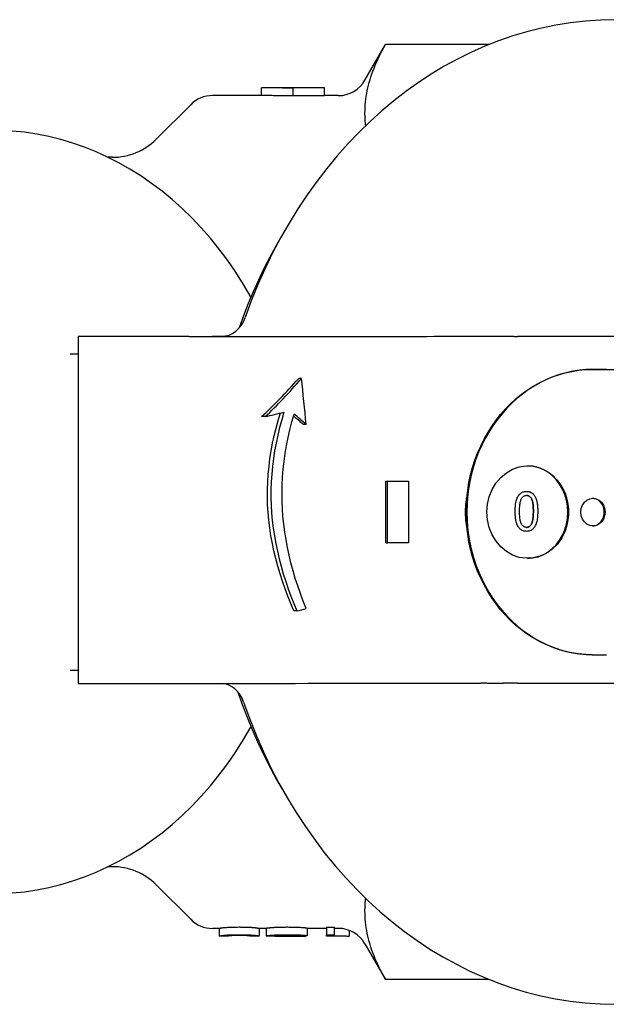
# Model space of a CAD drawing. Header units: millimetres. Extents: x 211 to 518, y 51 to 450.
# Tile 6 of 13: x 299 to 337, y 387 to 450. Entities that reach past the tile are written whole.
import ezdxf

# ---------------------------------------------------------------- set-up
doc = ezdxf.new("R2010")
doc.units = ezdxf.units.MM
doc.layers.add('Detail', color=2, linetype='Continuous')

msp = doc.modelspace()

# ---------------------------------------------------------------- linework, layer by layer
at = {"layer": 'Detail'}
for p, q in [((321.418, 446.468), (322.75, 448.775)), ((329.449, 448.775), (322.75, 448.775)), ((314.711, 445.968), (314.735, 445.968)), ((314.711, 445.468), (314.711, 445.968)), ((318.791, 445.968), (314.735, 445.968)), ((316.752, 445.965), (316.752, 445.957)), ((318.791, 445.965), (316.752, 445.965)), ((316.752, 445.458), (316.752, 445.957)), ((318.791, 445.968), (318.791, 445.965)), ((318.791, 445.465), (318.791, 445.965)), ((314.711, 445.468), (311.526, 445.468)), ((318.791, 445.465), (316.752, 445.465)), ((319.686, 445.468), (318.791, 445.468)), ((307.869, 442.64), (310.112, 444.882)), ((305.041, 441.468), (304.752, 441.468)), ((302.814, 429.857), (311.515, 429.86)), ((302.814, 429.857), (302.819, 407.357)), ((310, 429.857), (302.814, 429.857)), ((311.515, 429.86), (312.137, 429.86)), ((302.299, 428.718), (302.814, 428.718)), ((317.3, 427.129), (317.117, 427.129)), ((314.949, 424.651), (314.711, 424.651)), ((317.607, 424.139), (317.428, 424.139)), ((322.768, 416.459), (322.767, 420.459)), ((322.767, 420.459), (322.873, 420.459)), ((322.873, 420.459), (324.231, 420.459)), ((322.874, 416.459), (322.873, 420.459)), ((324.123, 420.459), (324.231, 420.459)), ((324.231, 420.459), (324.232, 416.459)), ((331.893, 419.805), (331.893, 419.805)), ((331.893, 417.213), (331.893, 417.213)), ((322.768, 416.459), (322.874, 416.459)), ((324.232, 416.459), (322.874, 416.459)), ((317, 412.051), (316.812, 412.051)), ((336.158, 409.213), (336.206, 409.213)), ((302.299, 408.218), (302.819, 408.218)), ((302.819, 407.357), (310.005, 407.357)), ((305.041, 395.468), (304.752, 395.468)), ((307.869, 394.296), (310.112, 392.054)), ((311.955, 391.468), (311.526, 391.468)), ((311.955, 391.468), (311.955, 390.968)), ((314.561, 391.468), (314.561, 390.968)), ((315.016, 391.468), (314.561, 391.468)), ((315.016, 391.479), (315.016, 390.979)), ((317.668, 391.489), (317.668, 390.99)), ((318.927, 391.468), (317.668, 391.468)), ((318.927, 391.551), (318.927, 391.053)), ((318.927, 391.551), (319.418, 391.551)), ((319.418, 391.551), (319.418, 391.053)), ((319.686, 391.468), (319.418, 391.468)), ((312.462, 390.968), (311.956, 390.968)), ((314.56, 390.968), (314.054, 390.968)), ((315.957, 390.968), (315.233, 390.968)), ((317.537, 390.968), (316.808, 390.968)), ((317.119, 390.995), (317.119, 390.97)), ((317.668, 390.99), (317.153, 390.988)), ((317.58, 390.989), (317.58, 390.969)), ((318.927, 390.968), (318.927, 391.053)), ((318.927, 391.053), (319.418, 391.053)), ((319.418, 390.968), (318.927, 390.968)), ((319.418, 391.053), (319.418, 390.968)), ((320.4, 391.336), (320.4, 390.971)), ((321.418, 390.468), (322.75, 388.161)), ((329.449, 388.161), (322.75, 388.161))]:
    msp.add_line(p, q, dxfattribs=at)
at = {"layer": 'Detail', "flags": 128}
for points in [[(321.418, 444.337), (321.42, 444.518), (321.427, 444.699), (321.439, 444.879), (321.455, 445.06), (321.476, 445.241), (321.501, 445.421), (321.53, 445.602), (321.565, 445.783), (321.604, 445.965), (321.647, 446.146), (321.695, 446.329), (321.748, 446.511), (321.805, 446.695), (321.867, 446.879), (321.933, 447.064), (322.005, 447.249), (322.081, 447.436), (322.162, 447.624), (322.247, 447.812), (322.338, 448.002), (322.433, 448.193), (322.534, 448.386), (322.639, 448.58), (322.75, 448.775)], [(316.752, 445.957), (316.667, 445.958), (316.582, 445.959), (316.497, 445.96), (316.412, 445.961), (316.327, 445.961), (316.242, 445.962), (316.157, 445.963), (316.072, 445.963), (315.987, 445.964), (315.902, 445.964), (315.817, 445.965), (315.732, 445.965), (315.647, 445.966), (315.562, 445.966), (315.477, 445.966), (315.391, 445.967), (315.306, 445.967), (315.221, 445.967), (315.136, 445.968), (315.051, 445.968), (314.966, 445.968), (314.881, 445.968), (314.796, 445.968), (314.711, 445.968)], [(316.752, 445.458), (316.667, 445.458), (316.582, 445.459), (316.497, 445.46), (316.412, 445.461), (316.327, 445.461), (316.242, 445.462), (316.157, 445.463), (316.072, 445.463), (315.987, 445.464), (315.902, 445.464), (315.817, 445.465), (315.732, 445.465), (315.647, 445.466), (315.562, 445.466), (315.477, 445.466), (315.391, 445.467), (315.306, 445.467), (315.221, 445.467), (315.136, 445.468), (315.051, 445.468), (314.966, 445.468), (314.881, 445.468), (314.796, 445.468), (314.711, 445.468)], [(321.464, 443.525), (321.461, 443.559), (321.457, 443.593), (321.454, 443.627), (321.45, 443.66), (321.447, 443.694), (321.444, 443.728), (321.441, 443.762), (321.439, 443.796), (321.436, 443.829), (321.434, 443.863), (321.432, 443.897), (321.43, 443.931), (321.428, 443.964), (321.426, 443.998), (321.425, 444.032), (321.423, 444.066), (321.422, 444.1), (321.421, 444.134), (321.42, 444.167), (321.419, 444.201), (321.419, 444.235), (321.418, 444.269), (321.418, 444.303), (321.418, 444.337)], [(313.282, 430.43), (313.567, 431.22), (313.87, 432), (314.191, 432.77), (314.53, 433.529), (314.886, 434.277), (315.26, 435.013), (315.651, 435.737), (316.059, 436.447)], [(329.103, 429.861), (329.153, 429.861), (329.205, 429.861), (329.256, 429.861), (329.308, 429.862), (329.361, 429.862), (329.415, 429.862), (329.469, 429.863), (329.525, 429.863), (329.581, 429.864), (329.639, 429.864), (329.698, 429.865), (329.759, 429.865), (329.821, 429.866), (329.885, 429.866), (329.951, 429.866), (330.019, 429.866), (330.089, 429.866), (330.157, 429.866), (330.223, 429.866), (330.288, 429.866), (330.351, 429.866), (330.412, 429.865), (330.472, 429.865), (330.53, 429.864)], [(330.53, 429.863), (330.562, 429.862), (330.595, 429.862), (330.627, 429.862), (330.659, 429.862), (330.692, 429.861), (330.724, 429.861), (330.757, 429.861), (330.789, 429.861), (330.821, 429.861), (330.854, 429.86), (330.886, 429.86), (330.919, 429.86), (330.951, 429.86), (330.984, 429.86), (331.016, 429.86), (331.048, 429.86), (331.081, 429.86), (331.113, 429.859), (331.146, 429.859), (331.178, 429.859), (331.211, 429.859), (331.243, 429.859), (331.276, 429.859), (331.309, 429.859)], [(328.026, 419.388), (328.084, 419.887), (328.165, 420.383), (328.27, 420.873), (328.399, 421.355), (328.551, 421.829), (328.726, 422.293), (328.923, 422.746), (329.142, 423.185), (329.381, 423.611), (329.641, 424.022), (329.919, 424.416), (330.217, 424.793), (330.531, 425.15), (330.863, 425.488), (331.209, 425.805), (331.571, 426.101), (331.945, 426.373), (332.332, 426.623), (332.729, 426.848), (333.136, 427.048), (333.552, 427.223), (333.975, 427.371), (334.404, 427.494), (334.838, 427.589), (335.275, 427.658), (335.714, 427.699), (336.154, 427.713)], [(336.203, 427.713), (335.765, 427.699), (335.328, 427.658), (334.893, 427.59), (334.462, 427.496), (334.035, 427.375), (333.613, 427.228), (333.199, 427.055), (332.794, 426.857), (332.398, 426.634), (332.012, 426.387), (331.639, 426.118), (331.279, 425.825), (330.933, 425.511), (330.602, 425.177), (330.287, 424.822), (329.99, 424.449), (329.711, 424.059), (329.451, 423.652), (329.211, 423.23), (328.991, 422.793), (328.793, 422.345), (328.616, 421.884), (328.462, 421.414), (328.331, 420.935), (328.223, 420.449), (328.138, 419.957), (328.078, 419.461), (328.042, 418.961), (328.03, 418.46), (328.042, 417.96), (328.079, 417.46), (328.139, 416.964), (328.224, 416.472), (328.332, 415.986), (328.463, 415.507), (328.617, 415.037), (328.794, 414.577), (328.993, 414.128), (329.213, 413.692), (329.453, 413.27), (329.713, 412.863), (329.993, 412.473), (330.29, 412.1), (330.605, 411.746), (330.936, 411.411), (331.282, 411.097), (331.642, 410.805), (332.016, 410.536), (332.401, 410.289), (332.797, 410.067), (333.203, 409.869), (333.617, 409.696), (334.038, 409.549), (334.465, 409.428), (334.897, 409.334), (335.332, 409.267), (335.769, 409.226), (336.206, 409.213)], [(337.084, 427.713), (336.643, 427.713), (336.203, 427.713)], [(316.812, 412.051), (316.611, 412.528), (316.42, 413.008), (316.239, 413.491), (316.07, 413.976), (315.912, 414.464), (315.767, 414.954), (315.635, 415.446), (315.516, 415.94), (315.411, 416.436), (315.32, 416.933), (315.244, 417.431), (315.182, 417.93), (315.136, 418.429), (315.105, 418.929), (315.091, 419.429), (315.092, 419.929), (315.11, 420.429), (315.144, 420.929), (315.193, 421.428), (315.257, 421.927), (315.336, 422.425), (315.429, 422.922), (315.537, 423.417), (315.658, 423.911), (315.793, 424.402), (315.941, 424.892)], [(316.163, 424.949), (316.014, 424.449), (315.879, 423.948), (315.757, 423.446), (315.649, 422.942), (315.557, 422.437), (315.478, 421.933), (315.415, 421.428), (315.367, 420.923), (315.335, 420.42), (315.318, 419.917), (315.317, 419.416), (315.331, 418.916), (315.362, 418.415), (315.407, 417.916), (315.467, 417.417), (315.542, 416.92), (315.63, 416.423), (315.733, 415.929), (315.849, 415.436), (315.978, 414.945), (316.12, 414.456), (316.274, 413.97), (316.439, 413.486), (316.616, 413.004), (316.803, 412.526), (317, 412.051)], [(317.601, 412.207), (317.409, 412.692), (317.227, 413.18), (317.057, 413.672), (316.899, 414.166), (316.752, 414.662), (316.618, 415.161), (316.497, 415.662), (316.389, 416.164), (316.296, 416.668), (316.216, 417.174), (316.151, 417.68), (316.1, 418.187), (316.064, 418.694), (316.043, 419.201), (316.038, 419.708), (316.048, 420.216), (316.073, 420.726), (316.114, 421.237), (316.17, 421.75), (316.241, 422.263), (316.327, 422.776), (316.428, 423.289), (316.543, 423.801), (316.672, 424.312), (316.815, 424.821)], [(329.324, 418.461), (329.362, 418.968), (329.476, 419.46), (329.663, 419.924), (329.916, 420.345), (330.229, 420.713), (330.592, 421.016), (330.995, 421.245), (331.426, 421.394), (331.872, 421.459), (332.322, 421.437), (332.761, 421.331), (333.177, 421.141), (333.559, 420.875), (333.895, 420.539), (334.176, 420.143), (334.394, 419.699), (334.543, 419.219), (334.619, 418.718), (334.619, 418.209), (334.544, 417.708), (334.396, 417.227), (334.178, 416.783), (333.897, 416.387), (333.562, 416.051), (333.18, 415.784), (332.764, 415.594), (332.326, 415.486), (331.876, 415.464), (331.43, 415.528), (330.998, 415.677), (330.595, 415.905), (330.232, 416.207), (329.918, 416.575), (329.664, 416.997), (329.477, 417.462), (329.362, 417.954), (329.324, 418.461)], [(331.963, 415.462), (332.306, 415.49), (332.644, 415.569), (332.969, 415.697), (333.276, 415.872), (333.56, 416.091), (333.817, 416.349), (334.042, 416.644), (334.232, 416.969), (334.383, 417.319), (334.492, 417.689), (334.558, 418.072), (334.581, 418.461), (334.559, 418.851), (334.492, 419.234), (334.383, 419.603), (334.232, 419.954), (334.043, 420.279), (333.818, 420.573), (333.561, 420.832), (333.276, 421.051), (332.969, 421.225), (332.644, 421.353), (332.307, 421.433), (331.963, 421.461)], [(331.161, 418.509), (331.163, 418.619), (331.166, 418.722), (331.173, 418.821), (331.182, 418.914), (331.193, 419.001), (331.207, 419.083), (331.224, 419.16), (331.243, 419.232), (331.264, 419.298), (331.288, 419.361), (331.315, 419.42), (331.344, 419.475), (331.376, 419.526), (331.41, 419.573), (331.447, 419.616), (331.486, 419.656), (331.528, 419.691), (331.572, 419.721), (331.619, 419.746), (331.669, 419.767), (331.721, 419.784), (331.775, 419.795), (331.833, 419.802), (331.893, 419.805)], [(331.161, 418.509), (331.163, 418.619), (331.166, 418.722), (331.173, 418.821), (331.182, 418.914), (331.193, 419.001), (331.207, 419.083), (331.224, 419.16), (331.243, 419.232), (331.264, 419.298), (331.288, 419.361), (331.315, 419.42), (331.344, 419.475), (331.376, 419.526), (331.41, 419.573), (331.447, 419.616), (331.486, 419.656), (331.528, 419.691), (331.572, 419.721), (331.619, 419.746), (331.669, 419.767), (331.721, 419.784), (331.775, 419.795), (331.833, 419.802), (331.893, 419.805)], [(331.446, 418.51), (331.447, 418.611), (331.449, 418.706), (331.454, 418.796), (331.46, 418.88), (331.468, 418.958), (331.478, 419.03), (331.49, 419.097), (331.503, 419.157), (331.519, 419.212), (331.536, 419.261), (331.554, 419.305), (331.575, 419.342), (331.597, 419.375), (331.62, 419.405), (331.643, 419.433), (331.668, 419.457), (331.693, 419.479), (331.719, 419.497), (331.746, 419.513), (331.774, 419.526), (331.802, 419.536), (331.832, 419.543), (331.862, 419.548), (331.893, 419.549)], [(331.893, 419.805), (331.919, 419.804), (331.946, 419.803), (331.972, 419.801), (331.997, 419.798), (332.022, 419.793), (332.046, 419.789), (332.07, 419.783), (332.094, 419.776), (332.117, 419.768), (332.139, 419.759), (332.161, 419.75), (332.183, 419.74), (332.204, 419.728), (332.224, 419.716), (332.244, 419.703), (332.264, 419.689), (332.283, 419.674), (332.301, 419.658), (332.319, 419.641), (332.337, 419.623), (332.354, 419.605), (332.37, 419.585), (332.387, 419.565), (332.402, 419.544)], [(332.341, 418.51), (332.34, 418.611), (332.337, 418.707), (332.333, 418.797), (332.326, 418.881), (332.318, 418.959), (332.308, 419.032), (332.297, 419.098), (332.283, 419.159), (332.268, 419.214), (332.251, 419.263), (332.232, 419.306), (332.212, 419.343), (332.19, 419.376), (332.167, 419.406), (332.143, 419.433), (332.119, 419.458), (332.093, 419.479), (332.067, 419.498), (332.04, 419.513), (332.012, 419.526), (331.984, 419.536), (331.954, 419.544), (331.924, 419.548), (331.893, 419.549)], [(331.893, 419.549), (331.924, 419.548), (331.954, 419.544), (331.984, 419.536), (332.012, 419.526), (332.04, 419.513), (332.067, 419.498), (332.094, 419.479), (332.119, 419.458), (332.143, 419.433), (332.167, 419.406), (332.19, 419.376), (332.212, 419.343), (332.232, 419.306), (332.251, 419.263), (332.268, 419.214), (332.283, 419.159), (332.297, 419.098), (332.309, 419.032), (332.318, 418.959), (332.326, 418.881), (332.333, 418.797), (332.337, 418.707), (332.34, 418.611), (332.341, 418.51)], [(332.402, 419.544), (332.42, 419.516), (332.438, 419.488), (332.454, 419.458), (332.47, 419.426), (332.485, 419.393), (332.499, 419.359), (332.513, 419.324), (332.526, 419.287), (332.538, 419.249), (332.549, 419.209), (332.559, 419.168), (332.569, 419.125), (332.578, 419.082), (332.586, 419.037), (332.593, 418.99), (332.6, 418.942), (332.606, 418.893), (332.611, 418.842), (332.615, 418.79), (332.618, 418.737), (332.621, 418.682), (332.623, 418.626), (332.624, 418.569), (332.624, 418.51)], [(328.027, 417.533), (328.013, 417.609), (328, 417.686), (327.989, 417.763), (327.979, 417.84), (327.97, 417.917), (327.962, 417.994), (327.955, 418.072), (327.95, 418.149), (327.946, 418.227), (327.943, 418.305), (327.941, 418.383), (327.94, 418.46), (327.941, 418.538), (327.943, 418.616), (327.946, 418.694), (327.95, 418.772), (327.955, 418.849), (327.962, 418.927), (327.97, 419.004), (327.979, 419.081), (327.989, 419.158), (328, 419.235), (328.013, 419.312), (328.026, 419.388)], [(328.026, 419.388), (328.02, 419.311), (328.014, 419.234), (328.008, 419.157), (328.003, 419.079), (327.999, 419.002), (327.995, 418.925), (327.992, 418.847), (327.99, 418.77), (327.988, 418.693), (327.986, 418.615), (327.985, 418.538), (327.985, 418.46), (327.985, 418.383), (327.986, 418.306), (327.988, 418.228), (327.99, 418.151), (327.992, 418.073), (327.995, 417.996), (327.999, 417.919), (328.004, 417.842), (328.009, 417.764), (328.014, 417.687), (328.02, 417.61), (328.027, 417.533)], [(335.418, 418.462), (335.444, 418.695), (335.523, 418.913), (335.648, 419.099), (335.811, 419.242), (336.001, 419.332), (336.204, 419.363), (336.407, 419.332), (336.597, 419.242), (336.759, 419.099), (336.884, 418.913), (336.963, 418.696), (336.989, 418.463), (336.963, 418.23), (336.885, 418.013), (336.76, 417.827), (336.598, 417.684), (336.408, 417.594), (336.205, 417.563), (336.002, 417.593), (335.812, 417.683), (335.649, 417.826), (335.523, 418.012), (335.444, 418.23), (335.418, 418.462)], [(336.18, 417.563), (336.28, 417.574), (336.378, 417.6), (336.473, 417.639), (336.562, 417.693), (336.645, 417.759), (336.719, 417.836), (336.784, 417.924), (336.839, 418.021), (336.883, 418.125), (336.915, 418.234), (336.934, 418.347), (336.94, 418.463), (336.934, 418.578), (336.915, 418.691), (336.883, 418.801), (336.839, 418.905), (336.784, 419.001), (336.719, 419.089), (336.645, 419.167), (336.562, 419.233), (336.473, 419.286), (336.379, 419.326), (336.28, 419.351), (336.18, 419.362)], [(331.893, 417.213), (331.834, 417.215), (331.778, 417.222), (331.724, 417.233), (331.672, 417.249), (331.623, 417.27), (331.576, 417.295), (331.532, 417.324), (331.49, 417.358), (331.452, 417.395), (331.415, 417.437), (331.382, 417.482), (331.351, 417.532), (331.323, 417.585), (331.296, 417.643), (331.272, 417.704), (331.25, 417.768), (331.23, 417.837), (331.212, 417.909), (331.197, 417.988), (331.184, 418.075), (331.174, 418.171), (331.167, 418.275), (331.163, 418.388), (331.161, 418.509)], [(331.893, 417.213), (331.834, 417.215), (331.778, 417.222), (331.724, 417.233), (331.672, 417.249), (331.623, 417.27), (331.576, 417.295), (331.532, 417.324), (331.49, 417.358), (331.451, 417.395), (331.415, 417.437), (331.382, 417.482), (331.351, 417.532), (331.323, 417.585), (331.296, 417.643), (331.272, 417.704), (331.25, 417.768), (331.23, 417.837), (331.212, 417.909), (331.197, 417.988), (331.184, 418.075), (331.174, 418.171), (331.167, 418.275), (331.163, 418.388), (331.161, 418.509)], [(331.896, 417.47), (331.865, 417.471), (331.834, 417.476), (331.805, 417.483), (331.776, 417.493), (331.748, 417.506), (331.72, 417.522), (331.694, 417.54), (331.669, 417.562), (331.644, 417.586), (331.62, 417.613), (331.597, 417.643), (331.575, 417.676), (331.555, 417.713), (331.536, 417.757), (331.519, 417.805), (331.504, 417.86), (331.49, 417.921), (331.478, 417.988), (331.468, 418.06), (331.46, 418.138), (331.454, 418.222), (331.45, 418.312), (331.447, 418.408), (331.446, 418.51)], [(332.624, 418.51), (332.623, 418.4), (332.619, 418.295), (332.613, 418.196), (332.604, 418.103), (332.593, 418.015), (332.578, 417.932), (332.562, 417.855), (332.543, 417.784), (332.521, 417.717), (332.497, 417.654), (332.47, 417.595), (332.441, 417.541), (332.41, 417.49), (332.376, 417.443), (332.339, 417.4), (332.3, 417.361), (332.259, 417.326), (332.214, 417.296), (332.168, 417.27), (332.118, 417.25), (332.066, 417.233), (332.011, 417.222), (331.953, 417.215), (331.893, 417.213)], [(332.199, 417.652), (332.211, 417.672), (332.222, 417.694), (332.232, 417.716), (332.242, 417.74), (332.252, 417.766), (332.261, 417.793), (332.27, 417.821), (332.278, 417.851), (332.286, 417.882), (332.293, 417.914), (332.299, 417.948), (332.305, 417.983), (332.311, 418.019), (332.316, 418.057), (332.321, 418.096), (332.325, 418.137), (332.329, 418.178), (332.332, 418.222), (332.335, 418.266), (332.337, 418.312), (332.339, 418.36), (332.34, 418.408), (332.341, 418.458), (332.341, 418.51)], [(332.341, 418.51), (332.341, 418.458), (332.34, 418.408), (332.339, 418.36), (332.337, 418.312), (332.335, 418.266), (332.332, 418.222), (332.329, 418.178), (332.325, 418.137), (332.321, 418.096), (332.316, 418.057), (332.311, 418.019), (332.306, 417.983), (332.299, 417.948), (332.293, 417.914), (332.286, 417.882), (332.278, 417.851), (332.27, 417.821), (332.261, 417.793), (332.252, 417.766), (332.243, 417.74), (332.232, 417.716), (332.222, 417.694), (332.211, 417.672), (332.199, 417.652)], [(331.896, 417.47), (331.912, 417.47), (331.928, 417.471), (331.943, 417.473), (331.958, 417.475), (331.972, 417.478), (331.987, 417.481), (332.001, 417.486), (332.014, 417.49), (332.028, 417.496), (332.041, 417.502), (332.054, 417.508), (332.067, 417.516), (332.08, 417.523), (332.092, 417.532), (332.104, 417.541), (332.115, 417.551), (332.127, 417.561), (332.138, 417.572), (332.149, 417.584), (332.159, 417.596), (332.17, 417.609), (332.18, 417.623), (332.19, 417.637), (332.199, 417.652)], [(332.199, 417.652), (332.19, 417.637), (332.18, 417.623), (332.17, 417.609), (332.159, 417.596), (332.149, 417.584), (332.138, 417.572), (332.127, 417.561), (332.115, 417.551), (332.104, 417.541), (332.092, 417.532), (332.08, 417.523), (332.067, 417.516), (332.054, 417.508), (332.041, 417.502), (332.028, 417.496), (332.015, 417.49), (332.001, 417.486), (331.987, 417.481), (331.972, 417.478), (331.958, 417.475), (331.943, 417.473), (331.928, 417.471), (331.912, 417.47), (331.896, 417.47)], [(336.158, 409.213), (335.718, 409.226), (335.279, 409.267), (334.842, 409.335), (334.408, 409.431), (333.979, 409.553), (333.556, 409.701), (333.14, 409.876), (332.733, 410.076), (332.335, 410.301), (331.948, 410.55), (331.574, 410.822), (331.212, 411.117), (330.866, 411.434), (330.534, 411.772), (330.219, 412.129), (329.922, 412.506), (329.643, 412.9), (329.383, 413.31), (329.144, 413.736), (328.925, 414.176), (328.728, 414.628), (328.553, 415.092), (328.4, 415.566), (328.271, 416.048), (328.166, 416.538), (328.084, 417.033), (328.027, 417.533)], [(336.206, 409.213), (336.647, 409.213), (337.088, 409.213)], [(331.313, 407.363), (331.275, 407.363), (331.237, 407.363), (331.199, 407.363), (331.161, 407.363), (331.124, 407.363), (331.086, 407.363), (331.048, 407.363), (331.01, 407.363), (330.972, 407.363), (330.934, 407.362), (330.896, 407.362), (330.859, 407.362), (330.821, 407.362), (330.783, 407.362), (330.745, 407.361), (330.707, 407.361), (330.67, 407.361), (330.632, 407.361), (330.594, 407.36), (330.557, 407.36), (330.519, 407.36), (330.481, 407.359), (330.443, 407.359), (330.406, 407.358)], [(316.059, 400.489), (315.634, 401.231), (315.227, 401.987), (314.838, 402.757), (314.469, 403.54), (314.118, 404.335), (313.788, 405.142), (313.477, 405.959), (313.185, 406.787)], [(330.406, 407.357), (330.338, 407.356), (330.272, 407.355), (330.208, 407.355), (330.146, 407.355), (330.086, 407.354), (330.025, 407.354), (329.965, 407.354), (329.904, 407.354), (329.843, 407.354), (329.78, 407.354), (329.715, 407.355), (329.648, 407.355), (329.582, 407.356), (329.518, 407.356), (329.455, 407.357), (329.394, 407.357), (329.333, 407.358), (329.274, 407.359), (329.215, 407.359), (329.157, 407.36), (329.1, 407.36), (329.043, 407.36), (328.986, 407.361), (328.93, 407.361)], [(321.418, 392.599), (321.418, 392.633), (321.418, 392.667), (321.419, 392.701), (321.419, 392.735), (321.42, 392.769), (321.421, 392.803), (321.422, 392.836), (321.423, 392.87), (321.425, 392.904), (321.426, 392.938), (321.428, 392.972), (321.43, 393.005), (321.432, 393.039), (321.434, 393.073), (321.436, 393.107), (321.439, 393.141), (321.441, 393.174), (321.444, 393.208), (321.447, 393.242), (321.45, 393.276), (321.454, 393.309), (321.457, 393.343), (321.461, 393.377), (321.464, 393.411)], [(322.75, 388.161), (322.639, 388.356), (322.534, 388.55), (322.433, 388.743), (322.338, 388.934), (322.247, 389.124), (322.162, 389.312), (322.081, 389.5), (322.005, 389.687), (321.933, 389.872), (321.867, 390.057), (321.805, 390.241), (321.748, 390.425), (321.695, 390.607), (321.647, 390.79), (321.604, 390.971), (321.565, 391.153), (321.53, 391.334), (321.501, 391.515), (321.476, 391.695), (321.455, 391.876), (321.439, 392.057), (321.427, 392.237), (321.42, 392.418), (321.418, 392.599)], [(311.955, 391.468), (311.957, 391.47), (311.964, 391.472), (311.975, 391.476), (311.991, 391.479), (312.011, 391.484), (312.036, 391.489), (312.066, 391.493), (312.1, 391.499), (312.138, 391.504), (312.181, 391.509), (312.228, 391.514), (312.28, 391.52), (312.337, 391.525), (312.397, 391.53), (312.463, 391.534), (312.532, 391.539), (312.607, 391.543), (312.686, 391.546), (312.769, 391.549), (312.858, 391.552), (312.95, 391.554), (313.048, 391.555), (313.15, 391.556), (313.257, 391.557)], [(313.257, 391.557), (313.304, 391.557), (313.351, 391.556), (313.397, 391.556), (313.443, 391.556), (313.487, 391.555), (313.531, 391.555), (313.573, 391.554), (313.615, 391.553), (313.656, 391.552), (313.696, 391.551), (313.735, 391.55), (313.773, 391.548), (313.811, 391.547), (313.847, 391.546), (313.883, 391.544), (313.918, 391.542), (313.952, 391.541), (313.985, 391.539), (314.017, 391.537), (314.048, 391.535), (314.079, 391.533), (314.108, 391.531), (314.137, 391.529), (314.165, 391.526)], [(314.165, 391.526), (314.197, 391.524), (314.228, 391.521), (314.258, 391.518), (314.286, 391.515), (314.313, 391.512), (314.339, 391.509), (314.363, 391.506), (314.385, 391.503), (314.407, 391.5), (314.427, 391.497), (314.445, 391.494), (314.462, 391.491), (314.478, 391.488), (314.493, 391.486), (314.506, 391.483), (314.517, 391.481), (314.528, 391.478), (314.537, 391.476), (314.544, 391.474), (314.55, 391.473), (314.555, 391.471), (314.559, 391.47), (314.561, 391.469), (314.561, 391.468)], [(315.016, 391.479), (315.016, 391.48), (315.018, 391.481), (315.021, 391.483), (315.025, 391.484), (315.029, 391.486), (315.036, 391.487), (315.043, 391.489), (315.051, 391.491), (315.06, 391.492), (315.071, 391.494), (315.082, 391.496), (315.095, 391.498), (315.109, 391.5), (315.124, 391.502), (315.14, 391.504), (315.157, 391.505), (315.175, 391.507), (315.194, 391.509), (315.214, 391.511), (315.236, 391.513), (315.258, 391.516), (315.282, 391.518), (315.307, 391.52), (315.333, 391.522)], [(315.333, 391.522), (315.365, 391.524), (315.399, 391.527), (315.433, 391.529), (315.469, 391.531), (315.505, 391.534), (315.542, 391.536), (315.581, 391.538), (315.62, 391.54), (315.66, 391.542), (315.702, 391.544), (315.744, 391.545), (315.787, 391.547), (315.831, 391.549), (315.876, 391.55), (315.923, 391.551), (315.97, 391.552), (316.018, 391.553), (316.067, 391.554), (316.117, 391.555), (316.168, 391.556), (316.22, 391.556), (316.273, 391.556), (316.327, 391.557), (316.382, 391.557)], [(316.382, 391.557), (316.471, 391.556), (316.558, 391.556), (316.642, 391.555), (316.723, 391.554), (316.802, 391.552), (316.877, 391.551), (316.95, 391.548), (317.02, 391.546), (317.088, 391.543), (317.152, 391.54), (317.214, 391.537), (317.273, 391.534), (317.329, 391.53), (317.38, 391.526), (317.428, 391.523), (317.471, 391.519), (317.51, 391.515), (317.545, 391.511), (317.576, 391.507), (317.603, 391.504), (317.625, 391.5), (317.644, 391.496), (317.658, 391.493), (317.668, 391.489)], [(311.955, 390.968), (311.957, 390.97), (311.964, 390.972), (311.975, 390.976), (311.991, 390.98), (312.011, 390.984), (312.036, 390.989), (312.066, 390.994), (312.1, 390.999), (312.138, 391.004), (312.181, 391.01), (312.228, 391.015), (312.28, 391.021), (312.337, 391.026), (312.397, 391.031), (312.463, 391.035), (312.532, 391.04), (312.607, 391.044), (312.686, 391.048), (312.769, 391.051), (312.858, 391.053), (312.95, 391.056), (313.048, 391.057), (313.15, 391.058), (313.257, 391.058)], [(311.956, 390.968), (311.956, 390.968), (311.956, 390.968), (311.956, 390.968), (311.956, 390.968), (311.956, 390.968), (311.956, 390.968), (311.955, 390.968), (311.955, 390.968), (311.955, 390.968), (311.955, 390.968), (311.955, 390.968), (311.955, 390.968), (311.955, 390.968), (311.955, 390.968), (311.955, 390.968), (311.955, 390.968), (311.955, 390.968), (311.955, 390.968), (311.955, 390.968), (311.955, 390.968), (311.955, 390.968), (311.955, 390.968), (311.955, 390.968), (311.955, 390.968)], [(312.461, 390.968), (312.462, 390.97), (312.467, 390.972), (312.475, 390.975), (312.486, 390.978), (312.501, 390.982), (312.518, 390.986), (312.539, 390.99), (312.563, 390.994), (312.59, 390.998), (312.621, 391.001), (312.654, 391.005), (312.691, 391.008), (312.73, 391.011), (312.771, 391.014), (312.813, 391.016), (312.856, 391.019), (312.901, 391.021), (312.947, 391.023), (312.995, 391.024), (313.045, 391.026), (313.095, 391.027), (313.148, 391.028), (313.201, 391.028), (313.257, 391.028)], [(313.263, 391.01), (313.207, 391.01), (313.152, 391.009), (313.099, 391.009), (313.047, 391.008), (312.997, 391.007), (312.949, 391.005), (312.902, 391.004), (312.857, 391.002), (312.813, 391), (312.771, 390.998), (312.73, 390.996), (312.691, 390.994), (312.654, 390.991), (312.621, 390.988), (312.59, 390.985), (312.563, 390.982), (312.539, 390.979), (312.518, 390.977), (312.501, 390.974), (312.486, 390.972), (312.475, 390.97), (312.467, 390.969), (312.462, 390.968), (312.461, 390.968)], [(313.257, 391.058), (313.304, 391.058), (313.351, 391.058), (313.397, 391.058), (313.443, 391.057), (313.487, 391.057), (313.531, 391.056), (313.573, 391.055), (313.615, 391.055), (313.656, 391.054), (313.696, 391.052), (313.735, 391.051), (313.773, 391.05), (313.811, 391.049), (313.847, 391.047), (313.883, 391.045), (313.918, 391.044), (313.952, 391.042), (313.985, 391.04), (314.017, 391.038), (314.048, 391.036), (314.079, 391.034), (314.108, 391.032), (314.137, 391.03), (314.165, 391.028)], [(313.257, 391.028), (313.312, 391.028), (313.366, 391.028), (313.419, 391.027), (313.47, 391.026), (313.52, 391.024), (313.568, 391.023), (313.615, 391.021), (313.66, 391.019), (313.703, 391.016), (313.745, 391.014), (313.786, 391.011), (313.825, 391.008), (313.862, 391.005), (313.895, 391.002), (313.926, 390.998), (313.953, 390.994), (313.977, 390.99), (313.998, 390.986), (314.015, 390.982), (314.03, 390.978), (314.041, 390.975), (314.049, 390.972), (314.054, 390.97), (314.055, 390.968)], [(313.802, 390.995), (313.785, 390.996), (313.768, 390.997), (313.75, 390.998), (313.731, 390.999), (313.712, 391), (313.693, 391.001), (313.673, 391.002), (313.653, 391.003), (313.632, 391.004), (313.611, 391.005), (313.589, 391.005), (313.567, 391.006), (313.544, 391.007), (313.521, 391.007), (313.497, 391.008), (313.473, 391.008), (313.448, 391.008), (313.423, 391.009), (313.398, 391.009), (313.372, 391.009), (313.345, 391.01), (313.318, 391.01), (313.291, 391.01), (313.263, 391.01)], [(314.055, 390.968), (314.055, 390.968), (314.054, 390.968), (314.051, 390.968), (314.048, 390.969), (314.044, 390.969), (314.04, 390.97), (314.034, 390.971), (314.027, 390.972), (314.02, 390.973), (314.011, 390.974), (314.002, 390.975), (313.992, 390.977), (313.981, 390.978), (313.969, 390.98), (313.956, 390.981), (313.943, 390.983), (313.928, 390.985), (313.913, 390.986), (313.897, 390.988), (313.88, 390.989), (313.862, 390.991), (313.843, 390.992), (313.823, 390.994), (313.802, 390.995)], [(314.165, 391.028), (314.197, 391.025), (314.228, 391.022), (314.258, 391.019), (314.286, 391.016), (314.313, 391.013), (314.339, 391.01), (314.363, 391.007), (314.385, 391.004), (314.407, 391), (314.427, 390.997), (314.445, 390.994), (314.462, 390.992), (314.478, 390.989), (314.493, 390.986), (314.506, 390.983), (314.517, 390.981), (314.528, 390.979), (314.537, 390.977), (314.544, 390.975), (314.55, 390.973), (314.555, 390.971), (314.559, 390.97), (314.561, 390.969), (314.561, 390.968)], [(314.561, 390.968), (314.561, 390.968), (314.561, 390.968), (314.561, 390.968), (314.561, 390.968), (314.561, 390.968), (314.561, 390.968), (314.561, 390.968), (314.561, 390.968), (314.561, 390.968), (314.561, 390.968), (314.561, 390.968), (314.561, 390.968), (314.561, 390.968), (314.561, 390.968), (314.561, 390.968), (314.561, 390.968), (314.561, 390.968), (314.561, 390.968), (314.56, 390.968), (314.56, 390.968), (314.56, 390.968), (314.56, 390.968), (314.56, 390.968), (314.56, 390.968)], [(315.016, 390.979), (315.016, 390.98), (315.018, 390.982), (315.021, 390.983), (315.025, 390.985), (315.029, 390.986), (315.036, 390.988), (315.043, 390.989), (315.051, 390.991), (315.06, 390.993), (315.071, 390.995), (315.082, 390.997), (315.095, 390.998), (315.109, 391), (315.124, 391.002), (315.14, 391.004), (315.157, 391.006), (315.175, 391.008), (315.194, 391.01), (315.214, 391.012), (315.236, 391.014), (315.258, 391.016), (315.282, 391.018), (315.307, 391.021), (315.333, 391.023)], [(315.233, 390.968), (315.215, 390.968), (315.198, 390.968), (315.182, 390.968), (315.167, 390.968), (315.152, 390.968), (315.138, 390.969), (315.125, 390.969), (315.112, 390.969), (315.101, 390.969), (315.09, 390.97), (315.079, 390.97), (315.07, 390.97), (315.061, 390.971), (315.053, 390.971), (315.046, 390.972), (315.04, 390.972), (315.034, 390.973), (315.029, 390.974), (315.025, 390.974), (315.022, 390.975), (315.019, 390.976), (315.017, 390.977), (315.016, 390.978), (315.016, 390.979)], [(315.333, 391.023), (315.365, 391.025), (315.399, 391.028), (315.433, 391.03), (315.469, 391.033), (315.505, 391.035), (315.542, 391.037), (315.581, 391.039), (315.62, 391.041), (315.66, 391.043), (315.702, 391.045), (315.744, 391.047), (315.787, 391.049), (315.831, 391.05), (315.876, 391.051), (315.923, 391.053), (315.97, 391.054), (316.018, 391.055), (316.067, 391.056), (316.117, 391.057), (316.168, 391.057), (316.22, 391.058), (316.273, 391.058), (316.327, 391.058), (316.382, 391.058)], [(316.385, 391.028), (316.325, 391.028), (316.268, 391.028), (316.212, 391.027), (316.158, 391.026), (316.105, 391.025), (316.054, 391.024), (316.004, 391.022), (315.956, 391.02), (315.91, 391.018), (315.865, 391.016), (315.822, 391.014), (315.781, 391.011), (315.742, 391.009), (315.706, 391.006), (315.674, 391.004), (315.645, 391.001), (315.62, 390.998), (315.598, 390.995), (315.579, 390.993), (315.564, 390.99), (315.552, 390.988), (315.544, 390.985), (315.539, 390.983), (315.537, 390.98)], [(315.537, 390.98), (315.539, 390.978), (315.544, 390.977), (315.552, 390.975), (315.563, 390.974), (315.578, 390.972), (315.596, 390.972), (315.617, 390.971), (315.641, 390.97), (315.669, 390.969), (315.7, 390.969), (315.734, 390.969), (315.772, 390.968), (315.812, 390.968), (315.854, 390.968), (315.899, 390.968), (315.945, 390.968), (315.993, 390.968), (316.044, 390.968), (316.097, 390.968), (316.151, 390.968), (316.208, 390.968), (316.267, 390.968), (316.328, 390.968), (316.391, 390.968)], [(316.382, 391.058), (316.471, 391.058), (316.558, 391.058), (316.642, 391.057), (316.723, 391.055), (316.802, 391.054), (316.877, 391.052), (316.95, 391.05), (317.02, 391.047), (317.088, 391.045), (317.152, 391.042), (317.214, 391.038), (317.273, 391.035), (317.329, 391.031), (317.38, 391.027), (317.428, 391.024), (317.471, 391.02), (317.51, 391.016), (317.545, 391.012), (317.576, 391.008), (317.603, 391.004), (317.625, 391.001), (317.644, 390.997), (317.658, 390.993), (317.668, 390.99)], [(317.153, 390.988), (317.142, 390.99), (317.129, 390.993), (317.115, 390.995), (317.098, 390.998), (317.079, 391), (317.058, 391.003), (317.034, 391.005), (317.009, 391.008), (316.982, 391.01), (316.953, 391.012), (316.921, 391.014), (316.888, 391.016), (316.852, 391.018), (316.816, 391.02), (316.778, 391.021), (316.74, 391.023), (316.7, 391.024), (316.658, 391.025), (316.616, 391.026), (316.572, 391.027), (316.527, 391.027), (316.481, 391.028), (316.433, 391.028), (316.385, 391.028)], [(316.391, 390.968), (316.43, 390.968), (316.469, 390.968), (316.507, 390.968), (316.544, 390.968), (316.581, 390.968), (316.617, 390.968), (316.652, 390.968), (316.687, 390.968), (316.721, 390.968), (316.754, 390.968), (316.787, 390.968), (316.819, 390.968), (316.85, 390.968), (316.88, 390.968), (316.909, 390.968), (316.937, 390.968), (316.964, 390.968), (316.989, 390.968), (317.014, 390.968), (317.037, 390.969), (317.059, 390.969), (317.081, 390.969), (317.101, 390.969), (317.119, 390.97)], [(317.119, 390.97), (317.139, 390.97), (317.158, 390.97), (317.177, 390.97), (317.196, 390.969), (317.215, 390.969), (317.234, 390.969), (317.254, 390.969), (317.273, 390.969), (317.292, 390.969), (317.311, 390.969), (317.33, 390.969), (317.35, 390.969), (317.369, 390.969), (317.388, 390.969), (317.407, 390.969), (317.426, 390.969), (317.445, 390.969), (317.465, 390.969), (317.484, 390.969), (317.503, 390.969), (317.522, 390.969), (317.541, 390.969), (317.561, 390.969), (317.58, 390.969)], [(317.58, 390.969), (317.578, 390.969), (317.576, 390.969), (317.574, 390.969), (317.573, 390.969), (317.571, 390.969), (317.569, 390.969), (317.567, 390.969), (317.565, 390.968), (317.564, 390.968), (317.562, 390.968), (317.56, 390.968), (317.558, 390.968), (317.557, 390.968), (317.555, 390.968), (317.553, 390.968), (317.551, 390.968), (317.549, 390.968), (317.548, 390.968), (317.546, 390.968), (317.544, 390.968), (317.542, 390.968), (317.54, 390.968), (317.539, 390.968), (317.537, 390.968)], [(319.418, 390.987), (319.448, 390.986), (319.48, 390.985), (319.514, 390.984), (319.548, 390.983), (319.585, 390.982), (319.623, 390.981), (319.662, 390.98), (319.703, 390.98), (319.746, 390.979), (319.79, 390.978), (319.836, 390.977), (319.883, 390.977), (319.931, 390.976), (319.977, 390.975), (320.023, 390.975), (320.069, 390.974), (320.113, 390.974), (320.156, 390.973), (320.199, 390.973), (320.241, 390.972), (320.282, 390.972), (320.322, 390.972), (320.361, 390.972), (320.4, 390.971)]]:
    msp.add_lwpolyline(points, dxfattribs=at)
at = {"layer": 'Detail'}
for centre, radius, start, end in [((319.686, 447.468), 2, 270, 330), ((311.526, 443.468), 2, 90, 135), ((305.041, 445.468), 4, 270, 315), ((305.041, 391.468), 4, 45, 90), ((311.526, 393.468), 2, 225, 270), ((319.686, 389.468), 2, 30, 90)]:
    msp.add_arc(centre, radius, start, end, dxfattribs=at)
for centre, major_axis, ratio, start_param, end_param in [((337.669, 418.468), (0, 31.925), 0.819152, 0, 1.164992), ((297.264, 418.468), (0, 24.75), 0.819152, 5.30965, 10.398313), ((312.136, 431.86), (0, -2), 0.819152, 0.000251, 1.164992), ((317.782, 429.859), (-9.5, -0.002), 0.000144, 0.610869, 2.003668), ((233.677, 429.868), (-210, -0.043), 0.000144, 2.003668, 2.042504), ((233.677, 429.868), (-210, -0.043), 0.000144, 2.054337, 2.308994), ((233.678, 427.718), (210, 0.043), 0.000144, 5.222165, 5.313593), ((317.781, 435.886), (-8.632, -13.683), 0.289583, 0.811269, 1.0705), ((317.781, 435.886), (-8.859, -14.043), 0.289583, 0.845593, 1.091106), ((317.798, 354), (-8.029, 119.215), 0.046699, 5.338243, 5.369623), ((317.783, 427.397), (9.733, 2.968), 0.188454, 4.359994, 4.488039), ((317.785, 417.852), (-8.966, 10.025), 0.313625, 5.087197, 5.155856), ((317.785, 417.852), (-9.202, 10.289), 0.313625, 5.067913, 5.149314), ((233.679, 420.468), (210, 0.043), 0.000144, 5.150498, 5.157641), ((317.786, 414.098), (9.738, 2.716), 0.175644, 4.582734, 4.644443), ((233.682, 407.368), (210, 0.043), 0.000144, 5.195926, 5.450582), ((317.787, 407.359), (9.5, 0.002), 0.000144, 3.752451, 5.145255), ((312.037, 405.36), (0, 2), 0.819152, 5.10909, 6.225554), ((233.682, 407.368), (210, 0.043), 0.000144, 5.145258, 5.183145), ((337.669, 418.468), (0, -31.925), 0.819152, 5.10909, 6.283185)]:
    msp.add_ellipse(centre, major_axis=major_axis, ratio=ratio, start_param=start_param, end_param=end_param, dxfattribs=at)

doc.saveas('drawing.dxf')
